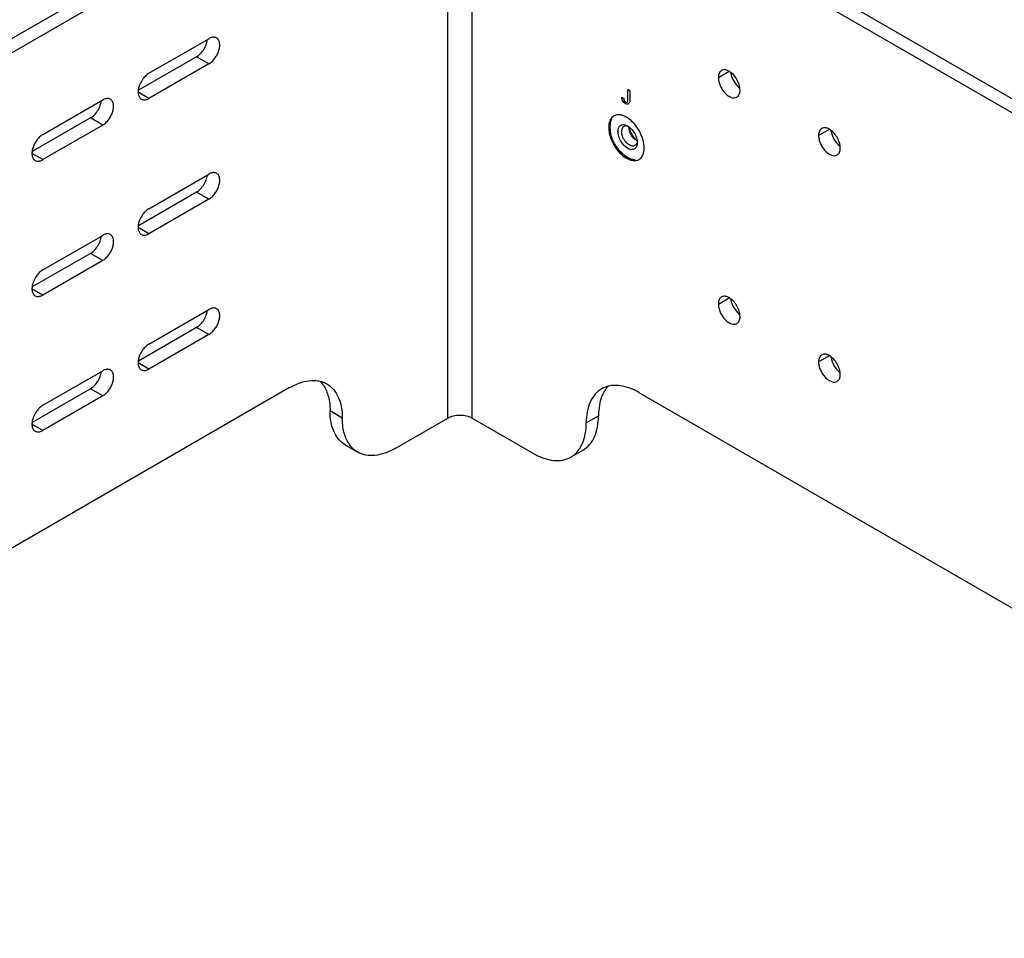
# Model space of a CAD drawing. Header units: inches. Extents: x 0 to 34, y 0 to 22.
# Tile 19 of 27: x 25.2 to 28, y 16.9 to 19.6. Entities that reach past the tile are written whole.
import ezdxf

# ---------------------------------------------------------------- set-up
doc = ezdxf.new("R2010")
doc.units = ezdxf.units.IN
doc.header["$LTSCALE"] = 1.87
doc.header["$MEASUREMENT"] = 0
doc.layers.get('0').update_dxf_attribs({"linetype": 'CONTINUOUS'})
doc.layers.add('02___PRT_ALL_AXES', color=7, linetype='CONTINUOUS')

msp = doc.modelspace()

# ---------------------------------------------------------------- linework, layer by layer
at = {"color": 3, "linetype": 'CONTINUOUS'}
for p, q in [((26.41668, 18.44865), (26.41668, 20.57923)), ((26.48739, 18.44865), (26.48739, 20.57923)), ((25.55492, 19.44301), (25.72775, 19.5428)), ((25.72775, 19.47048), (25.55492, 19.37069)), ((25.24875, 19.26623), (25.42158, 19.36602)), ((25.42158, 19.29369), (25.24875, 19.1939)), ((25.55492, 19.05254), (25.72775, 19.15233)), ((25.72775, 19.08), (25.55492, 18.98021)), ((25.24875, 18.87575), (25.42158, 18.97554)), ((25.42158, 18.90322), (25.24875, 18.80343)), ((25.55492, 18.66206), (25.72775, 18.76185)), ((25.72775, 18.68952), (25.55492, 18.58973)), ((25.24875, 18.48528), (25.42158, 18.58507)), ((25.42158, 18.51274), (25.24875, 18.41295))]:
    msp.add_line(p, q, dxfattribs=at)
at = {"color": 7, "linetype": 'CONTINUOUS'}
for p, q in [((25.6924, 19.49089), (25.52441, 19.3939)), ((25.72775, 19.47048), (25.6924, 19.49089)), ((25.55492, 19.37069), (25.5236, 19.38877)), ((25.38622, 19.31411), (25.21823, 19.21711)), ((25.42158, 19.29369), (25.38622, 19.31411)), ((25.24875, 19.1939), (25.21743, 19.21199)), ((25.6924, 19.10041), (25.52441, 19.00342)), ((25.72775, 19.08), (25.6924, 19.10041)), ((25.55492, 18.98021), (25.5236, 18.99829)), ((25.38622, 18.92363), (25.21823, 18.82664)), ((25.42158, 18.90322), (25.38622, 18.92363)), ((25.24875, 18.80343), (25.21743, 18.82151)), ((25.6924, 18.70994), (25.52441, 18.61294)), ((25.72775, 18.68952), (25.6924, 18.70994)), ((25.55492, 18.58973), (25.5236, 18.60782)), ((25.38622, 18.53315), (25.21823, 18.43616)), ((25.42158, 18.51274), (25.38622, 18.53315)), ((25.24875, 18.41295), (25.21743, 18.43103))]:
    msp.add_line(p, q, dxfattribs=at)
at = {"color": 40, "linetype": 'CONTINUOUS'}
for p, q in [((26.91853, 19.37397), (26.92416, 19.37072)), ((26.93615, 19.36533), (26.93615, 19.39602)), ((26.93615, 19.39602), (26.94145, 19.39296)), ((26.94145, 19.39296), (26.94145, 19.36061))]:
    msp.add_line(p, q, dxfattribs=at)
at = {"color": 7, "linetype": 'CONTINUOUS'}
for centre, radius, start, end in [((26.96899, 19.28753), 0.02931, 178.47967, 180.00529), ((26.98659, 19.29432), 0.04694, 187.72113, 188.1856), ((26.97689, 19.27382), 0.02929, 239.99628, 241.68961), ((26.9916, 19.28571), 0.04698, 231.81593, 232.36818)]:
    msp.add_arc(centre, radius, start, end, dxfattribs=at)
for points, knots in [([(25.72133, 19.52992), (25.72159, 19.53079), (25.72252, 19.53418), (25.72316, 19.53764), (25.72344, 19.54023)], [0, 0, 0, 0, 0.2582892, 1, 1, 1, 1]), ([(25.70387, 19.50003), (25.70791, 19.50419), (25.71491, 19.51362), (25.71967, 19.52435), (25.72133, 19.52992)], [0, 0, 0, 0, 0.499431, 1, 1, 1, 1]), ([(25.6924, 19.49089), (25.69339, 19.49147), (25.69753, 19.4941), (25.70126, 19.49734), (25.70387, 19.50003)], [0, 0, 0, 0, 0.2351457, 1, 1, 1, 1]), ([(25.39769, 19.32325), (25.40173, 19.32741), (25.40874, 19.33683), (25.4135, 19.34756), (25.41515, 19.35314)], [0, 0, 0, 0, 0.499431, 1, 1, 1, 1]), ([(25.41515, 19.35314), (25.41541, 19.35401), (25.41634, 19.35739), (25.41699, 19.36086), (25.41727, 19.36345)], [0, 0, 0, 0, 0.2582892, 1, 1, 1, 1]), ([(25.38622, 19.31411), (25.38722, 19.31468), (25.39135, 19.31731), (25.39508, 19.32056), (25.39769, 19.32325)], [0, 0, 0, 0, 0.2351457, 1, 1, 1, 1]), ([(26.88439, 19.2886), (26.88439, 19.29065), (26.88472, 19.29813), (26.88653, 19.30564), (26.88902, 19.31049)], [0, 0, 0, 0, 0.2737571, 1, 1, 1, 1]), ([(26.95683, 19.1931), (26.95268, 19.1933), (26.94627, 19.19482), (26.93811, 19.19846), (26.92936, 19.20363), (26.91879, 19.21232), (26.90744, 19.22523), (26.89777, 19.24017), (26.89035, 19.25623), (26.88562, 19.27246), (26.88439, 19.28336), (26.88439, 19.28856)], [0, 0, 0, 0, 0.0967494, 0.1506521, 0.2081935, 0.3329878, 0.4677515, 0.6074204, 0.7462793, 0.8787172, 1, 1, 1, 1]), ([(26.88921, 19.31074), (26.88755, 19.30759), (26.88576, 19.30226), (26.8846, 19.29473), (26.8844, 19.29068), (26.88442, 19.2886)], [0, 0, 0, 0, 0.4686871, 0.726364, 1, 1, 1, 1]), ([(26.88442, 19.28856), (26.88441, 19.28578), (26.88477, 19.28006), (26.8857, 19.27441), (26.88632, 19.27153)], [0, 0, 0, 0, 0.4855007, 1, 1, 1, 1]), ([(26.90766, 19.27514), (26.90766, 19.27713), (26.90796, 19.28093), (26.9095, 19.28614), (26.91209, 19.29037), (26.91568, 19.29339), (26.92009, 19.29499), (26.92505, 19.29512), (26.93033, 19.29384), (26.93377, 19.29221), (26.9355, 19.29121)], [0, 0, 0, 0, 0.1448889, 0.2745046, 0.3910911, 0.4999782, 0.6088737, 0.7254728, 0.8550984, 1, 1, 1, 1]), ([(26.92482, 19.28975), (26.92377, 19.28914), (26.9218, 19.28748), (26.9197, 19.28405), (26.91846, 19.27983), (26.91821, 19.27676), (26.91821, 19.27514)], [0, 0, 0, 0, 0.217758, 0.4509482, 0.7101951, 1, 1, 1, 1]), ([(26.93845, 19.28937), (26.93723, 19.28993), (26.93483, 19.29081), (26.93118, 19.29137), (26.92778, 19.29107), (26.92573, 19.29027), (26.92482, 19.28975)], [0, 0, 0, 0, 0.2835441, 0.5406755, 0.7764186, 1, 1, 1, 1]), ([(26.9355, 19.29121), (26.9374, 19.29011), (26.94117, 19.28747), (26.94822, 19.28088), (26.95566, 19.27071), (26.96075, 19.25917), (26.96294, 19.24977), (26.96334, 19.24519), (26.96334, 19.24299)], [0, 0, 0, 0, 0.1142556, 0.2375303, 0.499981, 0.762456, 0.8857439, 1, 1, 1, 1]), ([(26.96224, 19.24845), (26.95904, 19.2503), (26.95298, 19.2554), (26.9459, 19.26507), (26.94107, 19.27603), (26.93968, 19.28383), (26.93968, 19.28753)], [0, 0, 0, 0, 0.2372038, 0.4999645, 0.7627644, 1, 1, 1, 1]), ([(26.94012, 19.28764), (26.94065, 19.28398), (26.94261, 19.27654), (26.94754, 19.26602), (26.95419, 19.25649), (26.95965, 19.25107), (26.96256, 19.24878)], [0, 0, 0, 0, 0.2423403, 0.4999693, 0.7576307, 1, 1, 1, 1]), ([(26.96334, 19.24299), (26.96334, 19.241), (26.96304, 19.2372), (26.9615, 19.23199), (26.95891, 19.22776), (26.95532, 19.22474), (26.95091, 19.22314), (26.94595, 19.22301), (26.94066, 19.22429), (26.93523, 19.22687), (26.92983, 19.23066), (26.92278, 19.23726), (26.91534, 19.24743), (26.91025, 19.25896), (26.90807, 19.26836), (26.90766, 19.27294), (26.90766, 19.27514)], [0, 0, 0, 0, 0.0604045, 0.1144412, 0.1630457, 0.2084408, 0.2538403, 0.3024527, 0.3564971, 0.4169106, 0.4835343, 0.555416, 0.7084484, 0.8614926, 0.9333793, 1, 1, 1, 1]), ([(26.95673, 19.23448), (26.95595, 19.23402), (26.95421, 19.2333), (26.95135, 19.23288), (26.94828, 19.23311), (26.94381, 19.2343), (26.9381, 19.23742), (26.93179, 19.24301), (26.92621, 19.25014), (26.92183, 19.25826), (26.91898, 19.26668), (26.91821, 19.27241), (26.91821, 19.27514)], [0, 0, 0, 0, 0.0428591, 0.0874864, 0.1353169, 0.1872826, 0.3045419, 0.4382089, 0.5825441, 0.7297006, 0.8713078, 1, 1, 1, 1]), ([(26.96319, 19.24619), (26.96305, 19.24489), (26.9626, 19.24242), (26.96126, 19.23907), (26.95932, 19.23634), (26.95763, 19.235), (26.95673, 19.23448)], [0, 0, 0, 0, 0.2828375, 0.5397336, 0.7757908, 1, 1, 1, 1]), ([(26.91386, 19.21813), (26.91709, 19.21452), (26.92376, 19.20797), (26.93462, 19.20015), (26.94556, 19.19496), (26.95306, 19.19335), (26.95661, 19.19316)], [0, 0, 0, 0, 0.2868852, 0.5516599, 0.7895647, 1, 1, 1, 1]), ([(25.72133, 19.13944), (25.72159, 19.14031), (25.72252, 19.1437), (25.72316, 19.14717), (25.72344, 19.14976)], [0, 0, 0, 0, 0.2582892, 1, 1, 1, 1]), ([(25.70387, 19.10955), (25.70791, 19.11372), (25.71491, 19.12314), (25.71967, 19.13387), (25.72133, 19.13944)], [0, 0, 0, 0, 0.499431, 1, 1, 1, 1]), ([(25.6924, 19.10041), (25.69339, 19.10099), (25.69753, 19.10362), (25.70126, 19.10686), (25.70387, 19.10955)], [0, 0, 0, 0, 0.2351457, 1, 1, 1, 1]), ([(25.41515, 18.96266), (25.41541, 18.96353), (25.41634, 18.96692), (25.41699, 18.97038), (25.41727, 18.97297)], [0, 0, 0, 0, 0.2582892, 1, 1, 1, 1]), ([(25.39769, 18.93277), (25.40173, 18.93693), (25.40874, 18.94636), (25.4135, 18.95709), (25.41515, 18.96266)], [0, 0, 0, 0, 0.499431, 1, 1, 1, 1]), ([(25.38622, 18.92363), (25.38722, 18.92421), (25.39135, 18.92684), (25.39508, 18.93008), (25.39769, 18.93277)], [0, 0, 0, 0, 0.2351457, 1, 1, 1, 1]), ([(25.70387, 18.71907), (25.70791, 18.72324), (25.71491, 18.73266), (25.71967, 18.74339), (25.72133, 18.74897)], [0, 0, 0, 0, 0.499431, 1, 1, 1, 1]), ([(25.72133, 18.74897), (25.72159, 18.74984), (25.72252, 18.75322), (25.72316, 18.75669), (25.72344, 18.75928)], [0, 0, 0, 0, 0.2582892, 1, 1, 1, 1]), ([(25.6924, 18.70994), (25.69339, 18.71051), (25.69753, 18.71314), (25.70126, 18.71639), (25.70387, 18.71907)], [0, 0, 0, 0, 0.2351457, 1, 1, 1, 1]), ([(25.41515, 18.57218), (25.41541, 18.57305), (25.41634, 18.57644), (25.41699, 18.57991), (25.41727, 18.5825)], [0, 0, 0, 0, 0.2582892, 1, 1, 1, 1]), ([(25.39769, 18.54229), (25.40173, 18.54646), (25.40874, 18.55588), (25.4135, 18.56661), (25.41515, 18.57218)], [0, 0, 0, 0, 0.499431, 1, 1, 1, 1]), ([(25.38622, 18.53315), (25.38722, 18.53373), (25.39135, 18.53636), (25.39508, 18.5396), (25.39769, 18.54229)], [0, 0, 0, 0, 0.2351457, 1, 1, 1, 1])]:
    msp.add_open_spline(points, degree=3, knots=knots, dxfattribs=at)
at = {"color": 3, "linetype": 'CONTINUOUS'}
for points, knots in [([(25.73974, 19.54697), (25.73876, 19.54687), (25.73456, 19.54616), (25.73058, 19.54444), (25.72775, 19.5428)], [0, 0, 0, 0, 0.2306876, 1, 1, 1, 1]), ([(25.72775, 19.47048), (25.73103, 19.47237), (25.73739, 19.47727), (25.74554, 19.48653), (25.75224, 19.49744), (25.75696, 19.50909), (25.75929, 19.52056), (25.75905, 19.53097), (25.75613, 19.53962), (25.75211, 19.54372), (25.7499, 19.545)], [0, 0, 0, 0, 0.1287488, 0.2706159, 0.4178777, 0.5623983, 0.6962133, 0.8135935, 0.9130631, 1, 1, 1, 1]), ([(25.7499, 19.545), (25.74844, 19.54584), (25.74508, 19.54706), (25.74154, 19.54715), (25.73974, 19.54697)], [0, 0, 0, 0, 0.4827001, 1, 1, 1, 1]), ([(25.55492, 19.44301), (25.55165, 19.44112), (25.54528, 19.43622), (25.53436, 19.4238), (25.52842, 19.41217), (25.52599, 19.40398)], [0, 0, 0, 0, 0.2293668, 0.4821041, 1, 1, 1, 1]), ([(25.52599, 19.40398), (25.52487, 19.40021), (25.52338, 19.39292), (25.52363, 19.38252), (25.52655, 19.37387), (25.53056, 19.36977), (25.53278, 19.36849)], [0, 0, 0, 0, 0.3057912, 0.574026, 0.8013322, 1, 1, 1, 1]), ([(25.43356, 19.37019), (25.43259, 19.37009), (25.42839, 19.36938), (25.42441, 19.36765), (25.42158, 19.36602)], [0, 0, 0, 0, 0.2306876, 1, 1, 1, 1]), ([(25.44372, 19.36821), (25.44226, 19.36906), (25.43891, 19.37027), (25.43536, 19.37037), (25.43356, 19.37019)], [0, 0, 0, 0, 0.4827001, 1, 1, 1, 1]), ([(25.53278, 19.36849), (25.53424, 19.36765), (25.53759, 19.36643), (25.54114, 19.36634), (25.54294, 19.36652)], [0, 0, 0, 0, 0.4827001, 1, 1, 1, 1]), ([(25.54294, 19.36652), (25.54391, 19.36662), (25.54811, 19.36733), (25.55209, 19.36905), (25.55492, 19.37069)], [0, 0, 0, 0, 0.2306876, 1, 1, 1, 1]), ([(25.42158, 19.29369), (25.42485, 19.29559), (25.43121, 19.30049), (25.43936, 19.30975), (25.44607, 19.32066), (25.45078, 19.33231), (25.45312, 19.34378), (25.45287, 19.35419), (25.44995, 19.36284), (25.44593, 19.36694), (25.44372, 19.36821)], [0, 0, 0, 0, 0.1287488, 0.2706159, 0.4178777, 0.5623983, 0.6962133, 0.8135935, 0.9130631, 1, 1, 1, 1]), ([(25.24875, 19.26623), (25.24547, 19.26434), (25.2391, 19.25943), (25.22818, 19.24701), (25.22225, 19.23539), (25.21981, 19.2272)], [0, 0, 0, 0, 0.2293668, 0.4821041, 1, 1, 1, 1]), ([(25.21981, 19.2272), (25.21869, 19.22343), (25.2172, 19.21614), (25.21745, 19.20573), (25.22037, 19.19709), (25.22439, 19.19299), (25.2266, 19.19171)], [0, 0, 0, 0, 0.3057912, 0.574026, 0.8013322, 1, 1, 1, 1]), ([(25.2266, 19.19171), (25.22806, 19.19087), (25.23141, 19.18965), (25.23496, 19.18956), (25.23676, 19.18974)], [0, 0, 0, 0, 0.4827001, 1, 1, 1, 1]), ([(25.23676, 19.18974), (25.23774, 19.18984), (25.24193, 19.19055), (25.24592, 19.19227), (25.24875, 19.1939)], [0, 0, 0, 0, 0.2306876, 1, 1, 1, 1]), ([(25.73974, 19.15649), (25.73876, 19.1564), (25.73456, 19.15568), (25.73058, 19.15396), (25.72775, 19.15233)], [0, 0, 0, 0, 0.2306876, 1, 1, 1, 1]), ([(25.72775, 19.08), (25.73103, 19.08189), (25.73739, 19.08679), (25.74554, 19.09605), (25.75224, 19.10697), (25.75696, 19.11862), (25.75929, 19.13009), (25.75905, 19.1405), (25.75613, 19.14914), (25.75211, 19.15324), (25.7499, 19.15452)], [0, 0, 0, 0, 0.1287488, 0.2706159, 0.4178777, 0.5623983, 0.6962133, 0.8135935, 0.9130631, 1, 1, 1, 1]), ([(25.7499, 19.15452), (25.74844, 19.15536), (25.74508, 19.15658), (25.74154, 19.15667), (25.73974, 19.15649)], [0, 0, 0, 0, 0.4827001, 1, 1, 1, 1]), ([(25.55492, 19.05254), (25.55165, 19.05064), (25.54528, 19.04574), (25.53436, 19.03332), (25.52842, 19.02169), (25.52599, 19.01351)], [0, 0, 0, 0, 0.2293668, 0.4821041, 1, 1, 1, 1]), ([(25.52599, 19.01351), (25.52487, 19.00974), (25.52338, 19.00245), (25.52363, 18.99204), (25.52655, 18.98339), (25.53056, 18.9793), (25.53278, 18.97802)], [0, 0, 0, 0, 0.3057912, 0.574026, 0.8013322, 1, 1, 1, 1]), ([(25.43356, 18.97971), (25.43259, 18.97961), (25.42839, 18.9789), (25.42441, 18.97718), (25.42158, 18.97554)], [0, 0, 0, 0, 0.2306876, 1, 1, 1, 1]), ([(25.42158, 18.90322), (25.42485, 18.90511), (25.43121, 18.91001), (25.43936, 18.91927), (25.44607, 18.93018), (25.45078, 18.94183), (25.45312, 18.9533), (25.45287, 18.96371), (25.44995, 18.97236), (25.44593, 18.97646), (25.44372, 18.97774)], [0, 0, 0, 0, 0.1287488, 0.2706159, 0.4178777, 0.5623983, 0.6962133, 0.8135935, 0.9130631, 1, 1, 1, 1]), ([(25.44372, 18.97774), (25.44226, 18.97858), (25.43891, 18.9798), (25.43536, 18.97989), (25.43356, 18.97971)], [0, 0, 0, 0, 0.4827001, 1, 1, 1, 1]), ([(25.53278, 18.97802), (25.53424, 18.97717), (25.53759, 18.97596), (25.54114, 18.97586), (25.54294, 18.97604)], [0, 0, 0, 0, 0.4827001, 1, 1, 1, 1]), ([(25.54294, 18.97604), (25.54391, 18.97614), (25.54811, 18.97685), (25.55209, 18.97858), (25.55492, 18.98021)], [0, 0, 0, 0, 0.2306876, 1, 1, 1, 1]), ([(25.24875, 18.87575), (25.24547, 18.87386), (25.2391, 18.86896), (25.22818, 18.85654), (25.22225, 18.84491), (25.21981, 18.83672)], [0, 0, 0, 0, 0.2293668, 0.4821041, 1, 1, 1, 1]), ([(25.21981, 18.83672), (25.21869, 18.83295), (25.2172, 18.82566), (25.21745, 18.81526), (25.22037, 18.80661), (25.22439, 18.80251), (25.2266, 18.80123)], [0, 0, 0, 0, 0.3057912, 0.574026, 0.8013322, 1, 1, 1, 1]), ([(25.2266, 18.80123), (25.22806, 18.80039), (25.23141, 18.79917), (25.23496, 18.79908), (25.23676, 18.79926)], [0, 0, 0, 0, 0.4827001, 1, 1, 1, 1]), ([(25.23676, 18.79926), (25.23774, 18.79936), (25.24193, 18.80007), (25.24592, 18.80179), (25.24875, 18.80343)], [0, 0, 0, 0, 0.2306876, 1, 1, 1, 1]), ([(25.73974, 18.76602), (25.73876, 18.76592), (25.73456, 18.7652), (25.73058, 18.76348), (25.72775, 18.76185)], [0, 0, 0, 0, 0.2306876, 1, 1, 1, 1]), ([(25.72775, 18.68952), (25.73103, 18.69142), (25.73739, 18.69632), (25.74554, 18.70558), (25.75224, 18.71649), (25.75696, 18.72814), (25.75929, 18.73961), (25.75905, 18.75002), (25.75613, 18.75866), (25.75211, 18.76276), (25.7499, 18.76404)], [0, 0, 0, 0, 0.1287488, 0.2706159, 0.4178777, 0.5623983, 0.6962133, 0.8135935, 0.9130631, 1, 1, 1, 1]), ([(25.7499, 18.76404), (25.74844, 18.76489), (25.74508, 18.7661), (25.74154, 18.7662), (25.73974, 18.76602)], [0, 0, 0, 0, 0.4827001, 1, 1, 1, 1]), ([(25.55492, 18.66206), (25.55165, 18.66017), (25.54528, 18.65526), (25.53436, 18.64284), (25.52842, 18.63122), (25.52599, 18.62303)], [0, 0, 0, 0, 0.2293668, 0.4821041, 1, 1, 1, 1]), ([(25.52599, 18.62303), (25.52487, 18.61926), (25.52338, 18.61197), (25.52363, 18.60156), (25.52655, 18.59292), (25.53056, 18.58882), (25.53278, 18.58754)], [0, 0, 0, 0, 0.3057912, 0.574026, 0.8013322, 1, 1, 1, 1]), ([(25.43356, 18.58923), (25.43259, 18.58914), (25.42839, 18.58842), (25.42441, 18.5867), (25.42158, 18.58507)], [0, 0, 0, 0, 0.2306876, 1, 1, 1, 1]), ([(25.42158, 18.51274), (25.42485, 18.51463), (25.43121, 18.51953), (25.43936, 18.5288), (25.44607, 18.53971), (25.45078, 18.55136), (25.45312, 18.56283), (25.45287, 18.57324), (25.44995, 18.58188), (25.44593, 18.58598), (25.44372, 18.58726)], [0, 0, 0, 0, 0.1287488, 0.2706159, 0.4178777, 0.5623983, 0.6962133, 0.8135935, 0.9130631, 1, 1, 1, 1]), ([(25.44372, 18.58726), (25.44226, 18.5881), (25.43891, 18.58932), (25.43536, 18.58941), (25.43356, 18.58923)], [0, 0, 0, 0, 0.4827001, 1, 1, 1, 1]), ([(25.53278, 18.58754), (25.53424, 18.5867), (25.53759, 18.58548), (25.54114, 18.58539), (25.54294, 18.58557)], [0, 0, 0, 0, 0.4827001, 1, 1, 1, 1]), ([(25.54294, 18.58557), (25.54391, 18.58566), (25.54811, 18.58638), (25.55209, 18.5881), (25.55492, 18.58973)], [0, 0, 0, 0, 0.2306876, 1, 1, 1, 1]), ([(25.24875, 18.48528), (25.24547, 18.48338), (25.2391, 18.47848), (25.22818, 18.46606), (25.22225, 18.45443), (25.21981, 18.44625)], [0, 0, 0, 0, 0.2293668, 0.4821041, 1, 1, 1, 1]), ([(25.21981, 18.44625), (25.21869, 18.44248), (25.2172, 18.43519), (25.21745, 18.42478), (25.22037, 18.41614), (25.22439, 18.41204), (25.2266, 18.41076)], [0, 0, 0, 0, 0.3057912, 0.574026, 0.8013322, 1, 1, 1, 1]), ([(26.41668, 18.44865), (26.4217, 18.45155), (26.43337, 18.45578), (26.45204, 18.45781), (26.4707, 18.45578), (26.48237, 18.45155), (26.48739, 18.44865)], [0, 0, 0, 0, 0.2372236, 0.5, 0.7627764, 1, 1, 1, 1]), ([(25.2266, 18.41076), (25.22806, 18.40991), (25.23141, 18.4087), (25.23496, 18.4086), (25.23676, 18.40878)], [0, 0, 0, 0, 0.4827001, 1, 1, 1, 1]), ([(25.23676, 18.40878), (25.23774, 18.40888), (25.24193, 18.40959), (25.24592, 18.41132), (25.24875, 18.41295)], [0, 0, 0, 0, 0.2306876, 1, 1, 1, 1])]:
    msp.add_open_spline(points, degree=3, knots=knots, dxfattribs=at)
at = {"color": 40, "linetype": 'CONTINUOUS'}
for points in [[(26.92044, 19.36478), (26.919, 19.36786), (26.91853, 19.37117), (26.91853, 19.37397)], [(26.92416, 19.37072), (26.92421, 19.36904), (26.92423, 19.36722), (26.92501, 19.36539)], [(26.92957, 19.35492), (26.92625, 19.35683), (26.92245, 19.36057), (26.92044, 19.36478)], [(26.92501, 19.36539), (26.92597, 19.36305), (26.92812, 19.3609), (26.92994, 19.35985)], [(26.94145, 19.36061), (26.94145, 19.35441), (26.93494, 19.35182), (26.92957, 19.35492)], [(26.92994, 19.35985), (26.93192, 19.3587), (26.9342, 19.35856), (26.93524, 19.35991)], [(26.93524, 19.35991), (26.93613, 19.36113), (26.93615, 19.36332), (26.93615, 19.36533)]]:
    msp.add_open_spline(points, degree=3, dxfattribs=at)
at = {"layer": '02___PRT_ALL_AXES', "color": 7, "linetype": 'CONTINUOUS'}
for p, q in [((25.92524, 19.98523), (22.88468, 18.22964)), ((27.00358, 19.97094), (32.15132, 16.9987)), ((27.19719, 19.4307), (27.22851, 19.44878)), ((26.8809, 19.28674), (26.88432, 19.28872)), ((27.48626, 19.2638), (27.51757, 19.28188)), ((27.19719, 18.77752), (27.22851, 18.7956)), ((27.48626, 18.61062), (27.51757, 18.6287)), ((26.11262, 18.44863), (26.07727, 18.46905)), ((26.8162, 18.43435), (26.85155, 18.45476)), ((26.12179, 18.37063), (26.15715, 18.35022)), ((26.80703, 18.35635), (26.77167, 18.33593))]:
    msp.add_line(p, q, dxfattribs=at)
at = {"layer": '02___PRT_ALL_AXES', "color": 3, "linetype": 'CONTINUOUS'}
for p, q in [((25.9606, 19.96481), (22.92004, 18.20923)), ((26.96822, 19.95052), (32.11596, 16.97828)), ((25.9606, 18.5364), (22.92004, 16.78082)), ((26.96822, 18.52211), (31.39519, 15.96604)), ((26.26465, 18.36087), (26.41668, 18.44865)), ((26.48739, 18.44865), (26.66417, 18.34658))]:
    msp.add_line(p, q, dxfattribs=at)
for centre, radius, start, end in [((26.90806, 19.29885), 0.02433, 119.97345, 128.5932), ((26.90815, 19.29866), 0.02453, 111.00603, 119.93169), ((26.95625, 19.21544), 0.02434, 299.97638, 309.06269), ((26.02893, 18.47001), 0.0871, 84.94241, 86.65922), ((26.89998, 18.45546), 0.08737, 93.39333, 95.10424), ((26.20428, 18.42266), 0.08709, 213.33724, 215.0628), ((26.72436, 18.40858), 0.08736, 324.89054, 326.61019)]:
    msp.add_arc(centre, radius, start, end, dxfattribs=at)
at = {"layer": '02___PRT_ALL_AXES', "color": 7, "linetype": 'CONTINUOUS'}
for centre, radius, start, end in [((25.98561, 18.49503), 0.08709, 33.33724, 35.0628), ((26.94339, 18.48052), 0.08736, 144.89054, 146.61019)]:
    msp.add_arc(centre, radius, start, end, dxfattribs=at)
at = {"layer": '02___PRT_ALL_AXES', "color": 3, "linetype": 'CONTINUOUS'}
for points, knots in [([(27.20637, 19.45097), (27.2049, 19.45013), (27.20217, 19.44783), (27.19926, 19.44307), (27.19754, 19.4372), (27.19719, 19.43294), (27.19719, 19.4307)], [0, 0, 0, 0, 0.2176857, 0.45097, 0.7108531, 1, 1, 1, 1]), ([(27.19719, 19.4307), (27.19719, 19.42692), (27.19826, 19.41895), (27.2022, 19.40727), (27.2083, 19.39601), (27.21603, 19.3861), (27.2248, 19.37834), (27.23394, 19.37335), (27.24289, 19.37155), (27.24845, 19.37298), (27.25066, 19.37426)], [0, 0, 0, 0, 0.1287441, 0.2706088, 0.4178706, 0.5623927, 0.6962099, 0.8135921, 0.9130628, 1, 1, 1, 1]), ([(27.21653, 19.45295), (27.21473, 19.45312), (27.21118, 19.45303), (27.20783, 19.45181), (27.20637, 19.45097)], [0, 0, 0, 0, 0.5170524, 1, 1, 1, 1]), ([(27.22851, 19.44878), (27.22751, 19.44935), (27.22375, 19.45132), (27.2196, 19.45264), (27.21653, 19.45295)], [0, 0, 0, 0, 0.2716084, 1, 1, 1, 1]), ([(27.25066, 19.4254), (27.24781, 19.43032), (27.24137, 19.43913), (27.23296, 19.44621), (27.22851, 19.44878)], [0, 0, 0, 0, 0.525561, 1, 1, 1, 1]), ([(27.25983, 19.39453), (27.25983, 19.39967), (27.25791, 19.41049), (27.2535, 19.42047), (27.25066, 19.4254)], [0, 0, 0, 0, 0.4744328, 1, 1, 1, 1]), ([(27.25066, 19.37426), (27.25212, 19.3751), (27.25485, 19.3774), (27.25777, 19.38216), (27.25948, 19.38803), (27.25983, 19.39229), (27.25983, 19.39453)], [0, 0, 0, 0, 0.2176857, 0.45097, 0.7108531, 1, 1, 1, 1]), ([(26.89289, 19.31786), (26.89093, 19.3163), (26.88736, 19.3124), (26.88359, 19.30504), (26.88135, 19.2963), (26.8809, 19.29002), (26.8809, 19.28674)], [0, 0, 0, 0, 0.2182355, 0.453831, 0.7139857, 1, 1, 1, 1]), ([(26.90653, 19.3232), (26.9059, 19.32314), (26.90346, 19.32285), (26.90106, 19.32222), (26.89936, 19.32156)], [0, 0, 0, 0, 0.2558459, 1, 1, 1, 1]), ([(26.92326, 19.32057), (26.92183, 19.32111), (26.91644, 19.32285), (26.91065, 19.32357), (26.90653, 19.3232)], [0, 0, 0, 0, 0.2695579, 1, 1, 1, 1]), ([(26.94106, 19.31029), (26.93962, 19.31142), (26.93408, 19.31547), (26.92798, 19.31881), (26.92326, 19.32057)], [0, 0, 0, 0, 0.2663572, 1, 1, 1, 1]), ([(26.8809, 19.28674), (26.8809, 19.28126), (26.88226, 19.26978), (26.88742, 19.25274), (26.89551, 19.23598), (26.90597, 19.2206), (26.9182, 19.20758), (26.93438, 19.19543), (26.94898, 19.19029), (26.95779, 19.19107)], [0, 0, 0, 0, 0.1234394, 0.2587312, 0.4002048, 0.5417333, 0.6769368, 0.8004301, 1, 1, 1, 1]), ([(26.98343, 19.22754), (26.98343, 19.23495), (26.98096, 19.25059), (26.97208, 19.27303), (26.95877, 19.29372), (26.94727, 19.30544), (26.94106, 19.31029)], [0, 0, 0, 0, 0.2326932, 0.4901088, 0.7528076, 1, 1, 1, 1]), ([(27.49543, 19.28407), (27.49397, 19.28323), (27.49124, 19.28093), (27.48832, 19.27617), (27.4866, 19.2703), (27.48626, 19.26604), (27.48626, 19.2638)], [0, 0, 0, 0, 0.2176857, 0.45097, 0.7108531, 1, 1, 1, 1]), ([(27.50559, 19.28604), (27.50379, 19.28622), (27.50025, 19.28613), (27.49689, 19.28491), (27.49543, 19.28407)], [0, 0, 0, 0, 0.5170524, 1, 1, 1, 1]), ([(27.51758, 19.28188), (27.51658, 19.28245), (27.51282, 19.28442), (27.50867, 19.28574), (27.50559, 19.28604)], [0, 0, 0, 0, 0.2716084, 1, 1, 1, 1]), ([(27.48626, 19.2638), (27.48626, 19.26001), (27.48732, 19.25205), (27.49127, 19.24036), (27.49736, 19.2291), (27.5051, 19.2192), (27.51386, 19.21144), (27.523, 19.20645), (27.53195, 19.20465), (27.53751, 19.20608), (27.53972, 19.20736)], [0, 0, 0, 0, 0.1287441, 0.2706088, 0.4178706, 0.5623927, 0.6962099, 0.8135921, 0.9130628, 1, 1, 1, 1]), ([(27.53972, 19.2585), (27.53688, 19.26342), (27.53043, 19.27223), (27.52202, 19.27931), (27.51758, 19.28188)], [0, 0, 0, 0, 0.525561, 1, 1, 1, 1]), ([(27.54889, 19.22763), (27.54889, 19.23276), (27.54697, 19.24359), (27.54257, 19.25357), (27.53972, 19.2585)], [0, 0, 0, 0, 0.4744328, 1, 1, 1, 1]), ([(26.98033, 19.20908), (26.98086, 19.21044), (26.98277, 19.21641), (26.98343, 19.22273), (26.98343, 19.22754)], [0, 0, 0, 0, 0.2326963, 1, 1, 1, 1]), ([(27.53972, 19.20736), (27.54118, 19.2082), (27.54392, 19.2105), (27.54683, 19.21526), (27.54855, 19.22113), (27.54889, 19.22539), (27.54889, 19.22763)], [0, 0, 0, 0, 0.2176857, 0.45097, 0.7108531, 1, 1, 1, 1]), ([(26.97159, 19.19654), (26.9721, 19.19696), (26.97414, 19.19875), (26.97588, 19.20086), (26.97701, 19.20257)], [0, 0, 0, 0, 0.2448444, 1, 1, 1, 1]), ([(26.97701, 19.20257), (26.97734, 19.20306), (26.97862, 19.20513), (26.97967, 19.20735), (26.98033, 19.20908)], [0, 0, 0, 0, 0.242533, 1, 1, 1, 1]), ([(26.95779, 19.19107), (26.95875, 19.19116), (26.96244, 19.19167), (26.96602, 19.19297), (26.96841, 19.19435)], [0, 0, 0, 0, 0.257732, 1, 1, 1, 1]), ([(27.20637, 18.7978), (27.2049, 18.79695), (27.20217, 18.79465), (27.19926, 18.78989), (27.19754, 18.78403), (27.19719, 18.77976), (27.19719, 18.77752)], [0, 0, 0, 0, 0.2176857, 0.45097, 0.7108531, 1, 1, 1, 1]), ([(27.19719, 18.77752), (27.19719, 18.77374), (27.19826, 18.76578), (27.2022, 18.75409), (27.2083, 18.74283), (27.21603, 18.73292), (27.2248, 18.72516), (27.23394, 18.72017), (27.24289, 18.71838), (27.24845, 18.71981), (27.25066, 18.72108)], [0, 0, 0, 0, 0.1287441, 0.2706088, 0.4178706, 0.5623927, 0.6962099, 0.8135921, 0.9130628, 1, 1, 1, 1]), ([(27.21653, 18.79977), (27.21473, 18.79995), (27.21118, 18.79985), (27.20783, 18.79864), (27.20637, 18.7978)], [0, 0, 0, 0, 0.5170524, 1, 1, 1, 1]), ([(27.22851, 18.7956), (27.22751, 18.79618), (27.22375, 18.79814), (27.2196, 18.79946), (27.21653, 18.79977)], [0, 0, 0, 0, 0.2716084, 1, 1, 1, 1]), ([(27.25066, 18.77222), (27.24781, 18.77715), (27.24137, 18.78596), (27.23296, 18.79303), (27.22851, 18.7956)], [0, 0, 0, 0, 0.525561, 1, 1, 1, 1]), ([(27.25983, 18.74136), (27.25983, 18.74649), (27.25791, 18.75731), (27.2535, 18.7673), (27.25066, 18.77222)], [0, 0, 0, 0, 0.4744328, 1, 1, 1, 1]), ([(27.25066, 18.72108), (27.25212, 18.72192), (27.25485, 18.72422), (27.25777, 18.72898), (27.25948, 18.73485), (27.25983, 18.73912), (27.25983, 18.74136)], [0, 0, 0, 0, 0.2176857, 0.45097, 0.7108531, 1, 1, 1, 1]), ([(27.49543, 18.63089), (27.49397, 18.63005), (27.49124, 18.62775), (27.48832, 18.62299), (27.4866, 18.61713), (27.48626, 18.61286), (27.48626, 18.61062)], [0, 0, 0, 0, 0.2176857, 0.45097, 0.7108531, 1, 1, 1, 1]), ([(27.50559, 18.63287), (27.50379, 18.63305), (27.50025, 18.63295), (27.49689, 18.63174), (27.49543, 18.63089)], [0, 0, 0, 0, 0.5170524, 1, 1, 1, 1]), ([(27.51758, 18.6287), (27.51658, 18.62928), (27.51282, 18.63124), (27.50867, 18.63256), (27.50559, 18.63287)], [0, 0, 0, 0, 0.2716084, 1, 1, 1, 1]), ([(27.48626, 18.61062), (27.48626, 18.60684), (27.48732, 18.59888), (27.49127, 18.58719), (27.49736, 18.57593), (27.5051, 18.56602), (27.51386, 18.55826), (27.523, 18.55327), (27.53195, 18.55148), (27.53751, 18.5529), (27.53972, 18.55418)], [0, 0, 0, 0, 0.1287441, 0.2706088, 0.4178706, 0.5623927, 0.6962099, 0.8135921, 0.9130628, 1, 1, 1, 1]), ([(27.53972, 18.60532), (27.53688, 18.61025), (27.53043, 18.61906), (27.52202, 18.62613), (27.51758, 18.6287)], [0, 0, 0, 0, 0.525561, 1, 1, 1, 1]), ([(27.54889, 18.57445), (27.54889, 18.57959), (27.54697, 18.59041), (27.54257, 18.6004), (27.53972, 18.60532)], [0, 0, 0, 0, 0.4744328, 1, 1, 1, 1]), ([(27.53972, 18.55418), (27.54118, 18.55502), (27.54392, 18.55732), (27.54683, 18.56208), (27.54855, 18.56795), (27.54889, 18.57222), (27.54889, 18.57445)], [0, 0, 0, 0, 0.2176857, 0.45097, 0.7108531, 1, 1, 1, 1]), ([(25.9606, 18.5364), (25.97254, 18.54323), (25.99612, 18.55402), (26.02211, 18.55765), (26.03401, 18.55696)], [0, 0, 0, 0, 0.5359729, 1, 1, 1, 1]), ([(26.03661, 18.55677), (26.04221, 18.55627), (26.05316, 18.5542), (26.0634, 18.54976), (26.0681, 18.54705)], [0, 0, 0, 0, 0.5083953, 1, 1, 1, 1]), ([(26.0681, 18.54705), (26.07519, 18.54296), (26.08848, 18.5318), (26.10255, 18.50871), (26.111, 18.48026), (26.11258, 18.45956), (26.11262, 18.44863)], [0, 0, 0, 0, 0.2177012, 0.4513045, 0.7094981, 1, 1, 1, 1]), ([(26.86072, 18.53276), (26.85363, 18.52866), (26.84036, 18.51751), (26.82624, 18.49441), (26.81785, 18.46595), (26.8162, 18.44524), (26.8162, 18.43435)], [0, 0, 0, 0, 0.2177858, 0.4509153, 0.7102992, 1, 1, 1, 1]), ([(26.89221, 18.54248), (26.88662, 18.54198), (26.87567, 18.53991), (26.86543, 18.53548), (26.86072, 18.53276)], [0, 0, 0, 0, 0.5080633, 1, 1, 1, 1]), ([(26.96822, 18.52211), (26.96205, 18.52567), (26.94693, 18.53336), (26.92236, 18.54152), (26.90359, 18.54319), (26.89481, 18.54267)], [0, 0, 0, 0, 0.2769831, 0.6580302, 1, 1, 1, 1]), ([(26.13152, 18.37479), (26.12497, 18.38475), (26.11512, 18.40906), (26.11268, 18.43488), (26.11262, 18.44863)], [0, 0, 0, 0, 0.464033, 1, 1, 1, 1]), ([(26.7973, 18.3605), (26.80048, 18.36532), (26.80762, 18.37886), (26.81466, 18.40383), (26.8162, 18.42384), (26.8162, 18.43435)], [0, 0, 0, 0, 0.2243496, 0.5916353, 1, 1, 1, 1]), ([(26.15715, 18.35022), (26.15244, 18.35294), (26.14348, 18.35958), (26.13622, 18.36803), (26.13299, 18.37262)], [0, 0, 0, 0, 0.4916104, 1, 1, 1, 1]), ([(26.26465, 18.36087), (26.25517, 18.35545), (26.23644, 18.34647), (26.20758, 18.33956), (26.18054, 18.34019), (26.16424, 18.34613), (26.15715, 18.35022)], [0, 0, 0, 0, 0.2905071, 0.5487033, 0.7823043, 1, 1, 1, 1]), ([(26.66417, 18.34658), (26.6736, 18.34114), (26.69237, 18.33221), (26.72122, 18.32524), (26.74828, 18.32592), (26.76458, 18.33184), (26.77167, 18.33593)], [0, 0, 0, 0, 0.2897064, 0.5490923, 0.7822195, 1, 1, 1, 1]), ([(26.77167, 18.33593), (26.77638, 18.33865), (26.78533, 18.3453), (26.7926, 18.35374), (26.79583, 18.35833)], [0, 0, 0, 0, 0.4919424, 1, 1, 1, 1])]:
    msp.add_open_spline(points, degree=3, knots=knots, dxfattribs=at)
at = {"layer": '02___PRT_ALL_AXES', "color": 7, "linetype": 'CONTINUOUS'}
for points, knots in [([(27.23298, 19.44493), (27.23325, 19.44287), (27.23492, 19.43426), (27.23838, 19.42603), (27.24172, 19.42024)], [0, 0, 0, 0, 0.2370007, 1, 1, 1, 1]), ([(27.24172, 19.42024), (27.24286, 19.41827), (27.24758, 19.41089), (27.2536, 19.40427), (27.25873, 19.40032)], [0, 0, 0, 0, 0.2606342, 1, 1, 1, 1]), ([(27.52204, 19.27803), (27.52232, 19.27597), (27.52398, 19.26736), (27.52744, 19.25913), (27.53079, 19.25334)], [0, 0, 0, 0, 0.2370007, 1, 1, 1, 1]), ([(27.53079, 19.25334), (27.53193, 19.25137), (27.53664, 19.24399), (27.54266, 19.23737), (27.54779, 19.23342)], [0, 0, 0, 0, 0.2606342, 1, 1, 1, 1]), ([(27.23298, 18.79176), (27.23325, 18.7897), (27.23492, 18.78108), (27.23838, 18.77286), (27.24172, 18.76707)], [0, 0, 0, 0, 0.2370007, 1, 1, 1, 1]), ([(27.24172, 18.76707), (27.24286, 18.76509), (27.24758, 18.75771), (27.2536, 18.7511), (27.25873, 18.74715)], [0, 0, 0, 0, 0.2606342, 1, 1, 1, 1]), ([(27.52204, 18.62485), (27.52232, 18.6228), (27.52398, 18.61418), (27.52744, 18.60596), (27.53079, 18.60017)], [0, 0, 0, 0, 0.2370007, 1, 1, 1, 1]), ([(27.53079, 18.60017), (27.53193, 18.59819), (27.53664, 18.59081), (27.54266, 18.5842), (27.54779, 18.58025)], [0, 0, 0, 0, 0.2606342, 1, 1, 1, 1]), ([(26.04908, 18.5546), (26.04978, 18.55386), (26.05257, 18.55084), (26.05512, 18.5476), (26.0569, 18.54506)], [0, 0, 0, 0, 0.2466605, 1, 1, 1, 1]), ([(26.05838, 18.54289), (26.06492, 18.53294), (26.07477, 18.50862), (26.07722, 18.48281), (26.07727, 18.46905)], [0, 0, 0, 0, 0.464033, 1, 1, 1, 1]), ([(26.87044, 18.5286), (26.86727, 18.52378), (26.86012, 18.51024), (26.85309, 18.48527), (26.85155, 18.46526), (26.85155, 18.45476)], [0, 0, 0, 0, 0.2243496, 0.5916353, 1, 1, 1, 1]), ([(26.87974, 18.5403), (26.87904, 18.53957), (26.87625, 18.53654), (26.8737, 18.5333), (26.87192, 18.53077)], [0, 0, 0, 0, 0.2468254, 1, 1, 1, 1]), ([(26.12179, 18.37063), (26.1147, 18.37473), (26.10141, 18.38588), (26.08734, 18.40897), (26.0789, 18.43742), (26.07731, 18.45813), (26.07727, 18.46905)], [0, 0, 0, 0, 0.2177012, 0.4513045, 0.7094981, 1, 1, 1, 1]), ([(26.80703, 18.35635), (26.81412, 18.36044), (26.82739, 18.37159), (26.84151, 18.39469), (26.8499, 18.42315), (26.85155, 18.44387), (26.85155, 18.45476)], [0, 0, 0, 0, 0.2177858, 0.4509153, 0.7102992, 1, 1, 1, 1])]:
    msp.add_open_spline(points, degree=3, knots=knots, dxfattribs=at)

doc.saveas('drawing.dxf')
